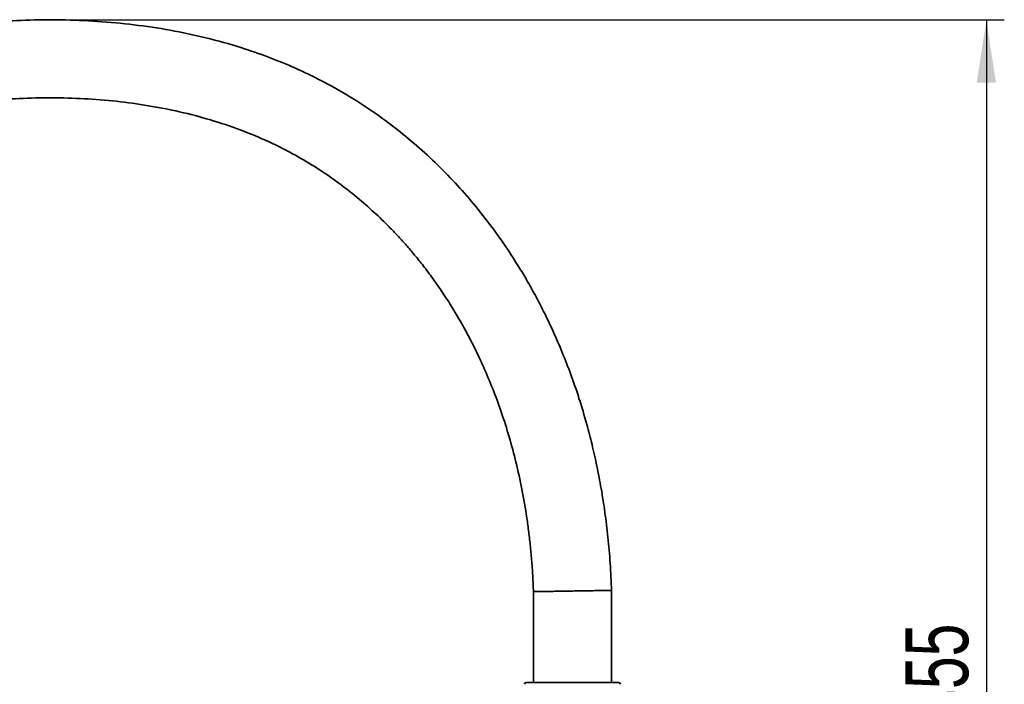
# Model space of a CAD drawing. Header units: millimetres. Extents: x 5 to 517, y 5 to 292.
# Tile 76 of 98: x 233 to 288, y 150 to 187. Entities that reach past the tile are written whole.
import ezdxf

# ---------------------------------------------------------------- set-up
doc = ezdxf.new("R2010")
doc.units = ezdxf.units.MM
doc.layers.add('图框', color=7, linetype='Continuous')
doc.styles.add('SLDTEXTSTYLE1', font='TXT', dxfattribs={"width": 0.7})
doc.dimstyles.new('SLDDIMSTYLE2', dxfattribs={"dimtxt": 3.5, "dimasz": 3.5, "dimexe": 0, "dimexo": 0.0625, "dimgap": 0.875, "dimtad": 2, "dimdec": 0, "dimlfac": 10, "dimrnd": 1e-09, "dimzin": 12, "dimdsep": 46, "dimtxsty": 'SLDTEXTSTYLE1', "dimsah": 1, "dimcen": 0.09, "dimadec": 0, "dimazin": 3, "dimtfac": 1, "dimtdec": 0, "dimtofl": 0, "dimtmove": 0, "dimatfit": 3, "dimfxl": 0, "dimfrac": 2, "dimtolj": 1, "dimtzin": 12, "dimarcsym": 0})

# ---------------------------------------------------------------- blocks, each defined once
blk = doc.blocks.new('_D_3')
at = {"layer": '图框'}
for p, q in [((234.825, 186.632), (287.945, 186.632)), ((286.945, 186.632), (286.945, 101.153)), ((269.885, 101.153), (287.945, 101.153))]:
    blk.add_line(p, q, dxfattribs=at)
for points in [[(286.945, 186.632), (286.406, 183.132), (287.483, 183.132)], [(286.945, 101.153), (287.483, 104.653), (286.406, 104.653)]]:
    blk.add_solid(points, dxfattribs=at)
at = {"layer": '图框', "insert": (282.433, 147.517), "char_height": 3.5, "attachment_point": 1, "rotation": 90, "style": 'SLDTEXTSTYLE1'}
blk.add_mtext('855', dxfattribs=at)

msp = doc.modelspace()

# ---------------------------------------------------------------- linework, layer by layer
at = {"color": 7, "linetype": 'Continuous', "lineweight": 35}
for p, q in [((261.7096, 154.7669), (261.7096, 149.703)), ((266.0596, 149.703), (266.0596, 154.8386)), ((266.4596, 149.703), (266.3501, 149.703))]:
    msp.add_line(p, q, dxfattribs=at)
for centre, start, end in [((261.3096, 149.603), 90, 180), ((266.4596, 149.603), 0, 90)]:
    msp.add_arc(centre, 0.1, start, end, dxfattribs=at)
for points, knots in [([(266.06, 154.8251), (266.0387, 155.3327), (265.9968, 156.3271), (265.8687, 157.7836), (265.7005, 159.1735), (265.493, 160.4966), (265.2525, 161.7539), (264.9835, 162.9465), (264.6571, 164.2056), (264.2666, 165.5135), (263.8068, 166.8518), (263.3305, 168.0804), (262.8441, 169.2092), (262.3555, 170.2412), (261.8723, 171.1795), (261.4047, 172.022), (260.9483, 172.7912), (260.3439, 173.7491), (259.5452, 174.9076), (258.5377, 176.2071), (257.4822, 177.4236), (256.3851, 178.5569), (255.2138, 179.6383), (253.9739, 180.6567), (252.673, 181.6031), (251.3172, 182.471), (249.9089, 183.2579), (248.4516, 183.9599), (246.9513, 184.5752), (245.2881, 185.1495), (243.4595, 185.659), (241.4667, 186.0803), (239.449, 186.3831), (237.4197, 186.5726), (235.4044, 186.654), (233.4285, 186.6357), (231.5119, 186.5289), (229.9876, 186.377), (228.8388, 186.2274), (228.0459, 186.1096), (227.241, 185.9754), (226.3854, 185.8168), (225.4486, 185.6238), (224.4206, 185.3881), (223.3056, 185.1041), (222.102, 184.7632), (220.8576, 184.3716), (219.5819, 183.9277), (218.2844, 183.4309), (216.9341, 182.8617), (215.5385, 182.2134), (214.2505, 181.553), (213.0791, 180.8977), (212.0303, 180.2657), (210.9773, 179.5804), (209.925, 178.8393), (208.8803, 178.038), (207.8465, 177.1786), (207.186, 176.5597), (206.8528, 176.2475)], [0, 0, 0, 0, 0.0189505, 0.0371305, 0.0545313, 0.071176, 0.0870861, 0.102281, 0.1167793, 0.1356071, 0.1531894, 0.1695611, 0.1847532, 0.199038, 0.2121534, 0.2241213, 0.2349824, 0.2455181, 0.2663731, 0.2874545, 0.3068322, 0.3264309, 0.3462734, 0.3662744, 0.3862606, 0.4062577, 0.4262979, 0.4464125, 0.4665708, 0.4867598, 0.5120253, 0.5373398, 0.5627042, 0.5881062, 0.6133398, 0.6379212, 0.6617971, 0.6849348, 0.6950535, 0.7050152, 0.7148417, 0.7254962, 0.7374764, 0.7505266, 0.7648391, 0.7804, 0.7971906, 0.8135016, 0.8307862, 0.8490169, 0.8681617, 0.8881844, 0.9030023, 0.9182325, 0.9338591, 0.9498666, 0.9662402, 0.9829666, 1, 1, 1, 1]), ([(209.9079, 173.1488), (210.1685, 173.3932), (210.6977, 173.8894), (211.5321, 174.5861), (212.3887, 175.2487), (213.2514, 175.864), (214.1136, 176.4344), (214.9699, 176.9615), (215.9151, 177.5045), (216.9416, 178.0493), (218.0394, 178.583), (219.0902, 179.0523), (220.1665, 179.4955), (221.2502, 179.9038), (222.3226, 180.2714), (223.311, 180.5812), (224.436, 180.9042), (225.748, 181.2378), (227.3372, 181.5789), (229.0244, 181.8697), (230.8064, 182.0963), (232.606, 182.2428), (234.4149, 182.3048), (236.224, 182.2783), (238.0247, 182.159), (239.8078, 181.9426), (241.5646, 181.6258), (243.2861, 181.2048), (244.9632, 180.6758), (246.5872, 180.0347), (248.0461, 179.3252), (249.3377, 178.5816), (250.4629, 177.8392), (251.5106, 177.0564), (252.4814, 176.2429), (253.2524, 175.5238), (253.8518, 174.9188), (254.3041, 174.4363), (254.7552, 173.9285), (255.2246, 173.3696), (255.7233, 172.7375), (256.2489, 172.0239), (256.7952, 171.2243), (257.358, 170.3292), (257.9104, 169.3663), (258.4461, 168.3375), (258.9595, 167.2449), (259.4585, 166.0542), (259.9344, 164.7613), (260.3674, 163.3958), (260.7518, 161.9598), (261.0824, 160.4553), (261.3061, 159.152), (261.4522, 158.0795), (261.5446, 157.2641), (261.6198, 156.4254), (261.6769, 155.5904), (261.6984, 155.0346), (261.7087, 154.7666)], [0, 0, 0, 0, 0.0152536, 0.0309738, 0.0463986, 0.0614909, 0.0762149, 0.0905366, 0.1044244, 0.1227586, 0.1401515, 0.1565458, 0.1718939, 0.1898529, 0.2059906, 0.2202997, 0.2340839, 0.2559686, 0.2780942, 0.3034779, 0.3290606, 0.3547803, 0.3805563, 0.4063208, 0.4320157, 0.4575846, 0.482987, 0.5082026, 0.5332168, 0.5580262, 0.5826957, 0.6024199, 0.6216342, 0.6402289, 0.6582399, 0.6756942, 0.6852328, 0.694604, 0.7039315, 0.7142376, 0.7257681, 0.7383074, 0.752078, 0.7671127, 0.78345, 0.7994684, 0.816635, 0.8349903, 0.8545794, 0.8754525, 0.8961408, 0.9180427, 0.9412101, 0.9525874, 0.9642647, 0.9762485, 0.9885454, 1, 1, 1, 1]), ([(261.7159, 154.7669), (261.7166, 154.7669), (261.7181, 154.7669), (261.7928, 154.7682), (261.9254, 154.7704), (262.1173, 154.7737), (262.3568, 154.7777), (262.6422, 154.7824), (262.9601, 154.7877), (263.3073, 154.7935), (263.6135, 154.7985), (263.8083, 154.8017), (263.8791, 154.8029), (263.8846, 154.803)], [0, 0, 0, 0, 0.07873, 0.1845527, 0.2934434, 0.3992692, 0.5081632, 0.6140005, 0.722907, 0.8287691, 0.9377017, 0.9952301, 1, 1, 1, 1]), ([(266.0532, 154.8386), (266.0525, 154.8386), (266.051, 154.8386), (265.9763, 154.8373), (265.8437, 154.8352), (265.6518, 154.832), (265.4123, 154.8281), (265.1269, 154.8234), (264.8089, 154.8182), (264.4617, 154.8125), (264.1556, 154.8074), (263.9608, 154.8042), (263.89, 154.8031), (263.8846, 154.803)], [0, 0, 0, 0, 0.0787171, 0.1845412, 0.2934341, 0.3992621, 0.5081584, 0.6140109, 0.7229334, 0.8287861, 0.9377079, 0.9952298, 1, 1, 1, 1]), ([(261.322, 149.703), (261.3197, 149.703), (261.3129, 149.703), (261.4092, 149.703), (261.6005, 149.703), (261.8847, 149.703), (262.2443, 149.703), (262.6674, 149.703), (263.1371, 149.703), (263.6356, 149.703), (264.1436, 149.703), (264.6417, 149.703), (265.1106, 149.703), (265.5329, 149.703), (265.8899, 149.703), (266.1768, 149.703), (266.2923, 149.703), (266.3501, 149.703)], [0, 0, 0, 0, 0.03514385, 0.10406233, 0.17298022, 0.24189862, 0.31081705, 0.37973533, 0.44865369, 0.51757195, 0.58649027, 0.65540858, 0.72432694, 0.7932453, 0.86216366, 0.93108189, 1, 1, 1, 1])]:
    msp.add_open_spline(points, degree=3, knots=knots, dxfattribs=at)
at = {"layer": '图框'}
msp.add_line((233.8249, 186.6316), (233.8873, 186.6316), dxfattribs=at)

# ---------------------------------------------------------------- dimensions: what is measured, and where the dimension line sits
dim = msp.add_linear_dim(base=(286.9446, 101.153), p1=(233.8249, 186.6316), p2=(268.8846, 101.153), angle=90, dimstyle='SLDDIMSTYLE2', dxfattribs=at)
dim.commit()
dim.dimension.update_dxf_attribs({"geometry": '_D_3', "text_midpoint": (286.9446, 149.8189), "dimtype": 160})

doc.saveas('drawing.dxf')
